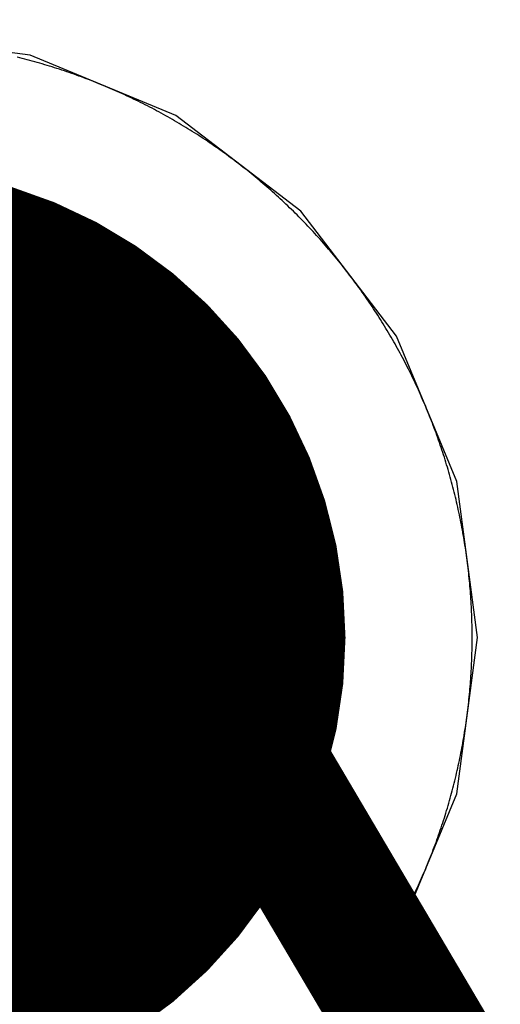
# Model space of a CAD drawing. Extents: x -1.5 to 9, y -3 to 5.
# Tile 56 of 256: x 0.1603 to 0.1945, y 2.0739 to 2.1439. Entities that reach past the tile are written whole.
import ezdxf

# ---------------------------------------------------------------- set-up
doc = ezdxf.new("R2010")
doc.units = 0
doc.layers.get('0').update_dxf_attribs({"linetype": 'CONTINUOUS'})
for name, color, linetype in [('qfn16-30-34-a_copper_signal_1', 1, 'CONTINUOUS'), ('qfn16-30-34-a_copper_signal_2', 1, 'CONTINUOUS'), ('qfn16-30-34-a_copper_signal_bot', 5, 'CONTINUOUS'), ('qfn16-30-34-a_copper_signal_top', 1, 'CONTINUOUS'), ('qfn16-30-34-a_drillmap_1', 1, 'CONTINUOUS'), ('qfn16-30-34-a_mechanical_19', 1, 'CONTINUOUS'), ('qfn16-30-34-a_pth_drill', 1, 'CONTINUOUS'), ('qfn16-30-34-a_soldermask_bot', 1, 'CONTINUOUS'), ('qfn16-30-34-a_soldermask_top', 1, 'CONTINUOUS')]:
    doc.layers.add(name, color=color, linetype=linetype)

# ---------------------------------------------------------------- blocks, each defined once
blk = doc.blocks.new('D24')
at = {"const_width": 0.0325}
blk.add_lwpolyline([(-0.01625, 0, 1), (0.01625, 0, 1)], format="xyb", close=True, dxfattribs=at)
blk = doc.blocks.new('D38')
at = {"const_width": 0.0335}
blk.add_lwpolyline([(-0.01675, 0, 1), (0.01675, 0, 1)], format="xyb", close=True, dxfattribs=at)
blk = doc.blocks.new('D60')
at = {"const_width": 0.0225}
blk.add_lwpolyline([(-0.01125, 0, 1), (0.01125, 0, 1)], format="xyb", close=True, dxfattribs=at)
blk = doc.blocks.new('D44')
at = {"const_width": 0.0025}
blk.add_lwpolyline([(-0.00125, 0, 1), (0.00125, 0, 1)], format="xyb", close=True, dxfattribs=at)

msp = doc.modelspace()

# ---------------------------------------------------------------- linework, layer by layer
at = {"layer": 'qfn16-30-34-a_copper_signal_1', "color": 1}
msp.add_lwpolyline([(0.183455, 2.073789), (0.183568, 2.073934), (0.18368, 2.074079), (0.183792, 2.074225), (0.183903, 2.074371), (0.184013, 2.074517), (0.184123, 2.074664), (0.184232, 2.074812), (0.18434, 2.07496), (0.184448, 2.075108), (0.184555, 2.075257), (0.184661, 2.075406), (0.184767, 2.075556), (0.184872, 2.075706), (0.184977, 2.075857), (0.185081, 2.076008), (0.185184, 2.07616), (0.185286, 2.076312), (0.185388, 2.076465), (0.18549, 2.076617), (0.18559, 2.076771), (0.18569, 2.076925), (0.185789, 2.077079), (0.185888, 2.077233), (0.185986, 2.077389), (0.186083, 2.077544), (0.18618, 2.0777), (0.186276, 2.077856), (0.186371, 2.078013), (0.186465, 2.07817), (0.186559, 2.078328), (0.186652, 2.078486), (0.186745, 2.078644), (0.186837, 2.078803), (0.186928, 2.078962), (0.187018, 2.079122), (0.187108, 2.079282), (0.187197, 2.079442), (0.187286, 2.079603), (0.187373, 2.079764), (0.18746, 2.079925), (0.187546, 2.080087), (0.187632, 2.080249), (0.187717, 2.080412), (0.187801, 2.080575), (0.187885, 2.080738), (0.187967, 2.080902), (0.188049, 2.081066), (0.188131, 2.08123), (0.188211, 2.081395), (0.188291, 2.08156), (0.18837, 2.081725), (0.188449, 2.081891), (0.188527, 2.082057), (0.188604, 2.082224), (0.18868, 2.08239), (0.188756, 2.082557), (0.188831, 2.082725), (0.188905, 2.082893), (0.188978, 2.083061), (0.189051, 2.083229), (0.189123, 2.083398), (0.189194, 2.083567), (0.189265, 2.083736), (0.189335, 2.083905), (0.189404, 2.084075), (0.189472, 2.084246), (0.18954, 2.084416), (0.189607, 2.084587), (0.189673, 2.084758), (0.189738, 2.084929), (0.189803, 2.085101), (0.189867, 2.085273), (0.18993, 2.085445), (0.189993, 2.085617), (0.190054, 2.08579), (0.190115, 2.085963), (0.190175, 2.086136), (0.190235, 2.08631), (0.190293, 2.086484), (0.190351, 2.086658), (0.190409, 2.086832), (0.190465, 2.087006), (0.190521, 2.087181), (0.190576, 2.087356), (0.19063, 2.087531), (0.190683, 2.087707), (0.190736, 2.087882), (0.190788, 2.088058), (0.190839, 2.088235), (0.190889, 2.088411), (0.190939, 2.088587), (0.190988, 2.088764), (0.191036, 2.088941), (0.191083, 2.089118), (0.19113, 2.089296), (0.191176, 2.089473), (0.191221, 2.089651), (0.191265, 2.089829), (0.191309, 2.090007), (0.191351, 2.090186), (0.191393, 2.090364), (0.191435, 2.090543), (0.191475, 2.090722), (0.191515, 2.090901), (0.191554, 2.09108), (0.191592, 2.091259), (0.191629, 2.091439), (0.191666, 2.091619), (0.191701, 2.091799), (0.191736, 2.091979), (0.19177, 2.092159), (0.191804, 2.092339), (0.191837, 2.09252), (0.191869, 2.0927), (0.1919, 2.092881), (0.19193, 2.093062), (0.191959, 2.093243), (0.191988, 2.093424), (0.192016, 2.093605), (0.192043, 2.093787), (0.19207, 2.093968), (0.192095, 2.09415), (0.19212, 2.094331), (0.192144, 2.094513), (0.192168, 2.094695), (0.19219, 2.094877), (0.192212, 2.095059), (0.192233, 2.095242), (0.192253, 2.095424), (0.192272, 2.095606), (0.192291, 2.095789), (0.192309, 2.095971), (0.192326, 2.096154), (0.192342, 2.096336), (0.192357, 2.096519), (0.192372, 2.096702), (0.192386, 2.096885), (0.192399, 2.097068), (0.192411, 2.097251), (0.192423, 2.097434), (0.192433, 2.097617), (0.192443, 2.0978), (0.192452, 2.097983), (0.19246, 2.098166), (0.192468, 2.09835), (0.192475, 2.098533), (0.192481, 2.098716), (0.192486, 2.0989), (0.19249, 2.099083), (0.192494, 2.099266), (0.192496, 2.09945), (0.192499, 2.099633), (0.1925, 2.099817), (0.1925, 2.1), (0.1925, 2.100183), (0.192499, 2.100367), (0.192496, 2.10055), (0.192494, 2.100734), (0.19249, 2.100917), (0.192486, 2.1011), (0.192481, 2.101284), (0.192475, 2.101467), (0.192468, 2.10165), (0.19246, 2.101834), (0.192452, 2.102017), (0.192443, 2.1022), (0.192433, 2.102383), (0.192423, 2.102566), (0.192411, 2.102749), (0.192399, 2.102932), (0.192386, 2.103115), (0.192372, 2.103298), (0.192357, 2.103481), (0.192342, 2.103664), (0.192326, 2.103846), (0.192309, 2.104029), (0.192291, 2.104211), (0.192272, 2.104394), (0.192253, 2.104576), (0.192233, 2.104758), (0.192212, 2.104941), (0.19219, 2.105123), (0.192168, 2.105305), (0.192144, 2.105487), (0.19212, 2.105669), (0.192095, 2.10585), (0.19207, 2.106032), (0.192043, 2.106213), (0.192016, 2.106395), (0.191988, 2.106576), (0.191959, 2.106757), (0.19193, 2.106938), (0.1919, 2.107119), (0.191869, 2.1073), (0.191837, 2.10748), (0.191804, 2.107661), (0.19177, 2.107841), (0.191736, 2.108021), (0.191701, 2.108201), (0.191666, 2.108381), (0.191629, 2.108561), (0.191592, 2.108741), (0.191554, 2.10892), (0.191515, 2.109099), (0.191475, 2.109278), (0.191435, 2.109457), (0.191393, 2.109636), (0.191351, 2.109814), (0.191309, 2.109993), (0.191265, 2.110171), (0.191221, 2.110349), (0.191176, 2.110527), (0.19113, 2.110704), (0.191083, 2.110882), (0.191036, 2.111059), (0.190988, 2.111236), (0.190939, 2.111413), (0.190889, 2.111589), (0.190839, 2.111765), (0.190788, 2.111942), (0.190736, 2.112118), (0.190683, 2.112293), (0.19063, 2.112469), (0.190576, 2.112644), (0.190521, 2.112819), (0.190465, 2.112994), (0.190409, 2.113168), (0.190351, 2.113342), (0.190293, 2.113516), (0.190235, 2.11369), (0.190175, 2.113864), (0.190115, 2.114037), (0.190054, 2.11421), (0.189993, 2.114383), (0.18993, 2.114555), (0.189867, 2.114727), (0.189803, 2.114899), (0.189738, 2.115071), (0.189673, 2.115242), (0.189607, 2.115413), (0.18954, 2.115584), (0.189472, 2.115754), (0.189404, 2.115925), (0.189335, 2.116095), (0.189265, 2.116264), (0.189194, 2.116433), (0.189123, 2.116602), (0.189051, 2.116771), (0.188978, 2.116939), (0.188905, 2.117107), (0.188831, 2.117275), (0.188756, 2.117443), (0.18868, 2.11761), (0.188604, 2.117776), (0.188527, 2.117943), (0.188449, 2.118109), (0.18837, 2.118275), (0.188291, 2.11844), (0.188211, 2.118605), (0.188131, 2.11877), (0.188049, 2.118934), (0.187967, 2.119098), (0.187885, 2.119262), (0.187801, 2.119425), (0.187717, 2.119588), (0.187632, 2.119751), (0.187546, 2.119913), (0.18746, 2.120075), (0.187373, 2.120236), (0.187286, 2.120397), (0.187197, 2.120558), (0.187108, 2.120718), (0.187018, 2.120878), (0.186928, 2.121038), (0.186837, 2.121197), (0.186745, 2.121356), (0.186652, 2.121514), (0.186559, 2.121672), (0.186465, 2.12183), (0.186371, 2.121987), (0.186276, 2.122144), (0.18618, 2.1223), (0.186083, 2.122456), (0.185986, 2.122611), (0.185888, 2.122767), (0.185789, 2.122921), (0.18569, 2.123075), (0.18559, 2.123229), (0.18549, 2.123383), (0.185388, 2.123535), (0.185286, 2.123688), (0.185184, 2.12384), (0.185081, 2.123992), (0.184977, 2.124143), (0.184872, 2.124294), (0.184767, 2.124444), (0.184661, 2.124594), (0.184555, 2.124743), (0.184448, 2.124892), (0.18434, 2.12504), (0.184232, 2.125188), (0.184123, 2.125336), (0.184013, 2.125483), (0.183903, 2.125629), (0.183792, 2.125775), (0.18368, 2.125921), (0.183568, 2.126066), (0.183455, 2.126211), (0.183342, 2.126355), (0.183228, 2.126498), (0.183113, 2.126642), (0.182998, 2.126784), (0.182882, 2.126926), (0.182766, 2.127068), (0.182649, 2.127209), (0.182531, 2.12735), (0.182412, 2.12749), (0.182293, 2.12763), (0.182174, 2.127769), (0.182054, 2.127907), (0.181933, 2.128045), (0.181812, 2.128183), (0.18169, 2.12832), (0.181567, 2.128456), (0.181444, 2.128592), (0.181321, 2.128728), (0.181196, 2.128863), (0.181071, 2.128997), (0.180946, 2.129131), (0.18082, 2.129264), (0.180694, 2.129397), (0.180566, 2.129529), (0.180439, 2.12966), (0.18031, 2.129792), (0.180181, 2.129922), (0.180052, 2.130052), (0.179922, 2.130182), (0.179792, 2.13031), (0.179661, 2.130439), (0.179529, 2.130566), (0.179397, 2.130693), (0.179264, 2.13082), (0.179131, 2.130946), (0.178997, 2.131072), (0.178863, 2.131196), (0.178728, 2.131321), (0.178592, 2.131444), (0.178456, 2.131567), (0.17832, 2.13169), (0.178183, 2.131812), (0.178045, 2.131933), (0.177907, 2.132054), (0.177769, 2.132174), (0.17763, 2.132294), (0.17749, 2.132412), (0.17735, 2.132531), (0.177209, 2.132648), (0.177068, 2.132766), (0.176926, 2.132882), (0.176784, 2.132998), (0.176642, 2.133113), (0.176498, 2.133228), (0.176355, 2.133342), (0.176211, 2.133455), (0.176066, 2.133568), (0.175921, 2.13368), (0.175775, 2.133792), (0.175629, 2.133903), (0.175483, 2.134013), (0.175336, 2.134123), (0.175188, 2.134232), (0.17504, 2.13434), (0.174892, 2.134448), (0.174743, 2.134555), (0.174594, 2.134661), (0.174444, 2.134767), (0.174293, 2.134872), (0.174143, 2.134977), (0.173992, 2.135081), (0.17384, 2.135184), (0.173688, 2.135287), (0.173536, 2.135388), (0.173383, 2.13549), (0.173229, 2.13559), (0.173075, 2.13569), (0.172921, 2.135789), (0.172767, 2.135888), (0.172611, 2.135986), (0.172456, 2.136083), (0.1723, 2.13618), (0.172144, 2.136276), (0.171987, 2.136371), (0.17183, 2.136465), (0.171672, 2.136559), (0.171514, 2.136652), (0.171356, 2.136745), (0.171197, 2.136837), (0.171038, 2.136928), (0.170878, 2.137018), (0.170718, 2.137108), (0.170558, 2.137197), (0.170397, 2.137285), (0.170236, 2.137373), (0.170075, 2.13746), (0.169913, 2.137546), (0.169751, 2.137632), (0.169588, 2.137717), (0.169425, 2.137801), (0.169262, 2.137885), (0.169098, 2.137967), (0.168934, 2.138049), (0.16877, 2.138131), (0.168605, 2.138211), (0.16844, 2.138291), (0.168275, 2.13837), (0.168109, 2.138449), (0.167943, 2.138527), (0.167776, 2.138604), (0.16761, 2.13868), (0.167443, 2.138756), (0.167275, 2.138831), (0.167107, 2.138905), (0.166939, 2.138978), (0.166771, 2.139051), (0.166602, 2.139123), (0.166433, 2.139194), (0.166264, 2.139265), (0.166095, 2.139335), (0.165925, 2.139404), (0.165754, 2.139472), (0.165584, 2.13954), (0.165413, 2.139607), (0.165242, 2.139673), (0.165071, 2.139738), (0.164899, 2.139803), (0.164727, 2.139867), (0.164555, 2.13993), (0.164383, 2.139992), (0.16421, 2.140054), (0.164037, 2.140115), (0.163864, 2.140175), (0.16369, 2.140235), (0.163516, 2.140294), (0.163342, 2.140351), (0.163168, 2.140409), (0.162994, 2.140465), (0.162819, 2.140521), (0.162644, 2.140576), (0.162469, 2.14063), (0.162293, 2.140683), (0.162118, 2.140736), (0.161942, 2.140788), (0.161766, 2.140839), (0.161589, 2.14089), (0.161413, 2.140939), (0.161236, 2.140988), (0.161059, 2.141036), (0.160882, 2.141083), (0.160704, 2.14113), (0.160527, 2.141176), (0.160349, 2.141221), (0.160171, 2.141265)], dxfattribs=at)
at = {"layer": 'qfn16-30-34-a_copper_signal_2', "color": 1}
msp.add_lwpolyline([(0.183455, 2.073789), (0.183568, 2.073934), (0.18368, 2.074079), (0.183792, 2.074225), (0.183903, 2.074371), (0.184013, 2.074517), (0.184123, 2.074664), (0.184232, 2.074812), (0.18434, 2.07496), (0.184448, 2.075108), (0.184555, 2.075257), (0.184661, 2.075406), (0.184767, 2.075556), (0.184872, 2.075706), (0.184977, 2.075857), (0.185081, 2.076008), (0.185184, 2.07616), (0.185286, 2.076312), (0.185388, 2.076465), (0.18549, 2.076617), (0.18559, 2.076771), (0.18569, 2.076925), (0.185789, 2.077079), (0.185888, 2.077233), (0.185986, 2.077389), (0.186083, 2.077544), (0.18618, 2.0777), (0.186276, 2.077856), (0.186371, 2.078013), (0.186465, 2.07817), (0.186559, 2.078328), (0.186652, 2.078486), (0.186745, 2.078644), (0.186837, 2.078803), (0.186928, 2.078962), (0.187018, 2.079122), (0.187108, 2.079282), (0.187197, 2.079442), (0.187286, 2.079603), (0.187373, 2.079764), (0.18746, 2.079925), (0.187546, 2.080087), (0.187632, 2.080249), (0.187717, 2.080412), (0.187801, 2.080575), (0.187885, 2.080738), (0.187967, 2.080902), (0.188049, 2.081066), (0.188131, 2.08123), (0.188211, 2.081395), (0.188291, 2.08156), (0.18837, 2.081725), (0.188449, 2.081891), (0.188527, 2.082057), (0.188604, 2.082224), (0.18868, 2.08239), (0.188756, 2.082557), (0.188831, 2.082725), (0.188905, 2.082893), (0.188978, 2.083061), (0.189051, 2.083229), (0.189123, 2.083398), (0.189194, 2.083567), (0.189265, 2.083736), (0.189335, 2.083905), (0.189404, 2.084075), (0.189472, 2.084246), (0.18954, 2.084416), (0.189607, 2.084587), (0.189673, 2.084758), (0.189738, 2.084929), (0.189803, 2.085101), (0.189867, 2.085273), (0.18993, 2.085445), (0.189993, 2.085617), (0.190054, 2.08579), (0.190115, 2.085963), (0.190175, 2.086136), (0.190235, 2.08631), (0.190293, 2.086484), (0.190351, 2.086658), (0.190409, 2.086832), (0.190465, 2.087006), (0.190521, 2.087181), (0.190576, 2.087356), (0.19063, 2.087531), (0.190683, 2.087707), (0.190736, 2.087882), (0.190788, 2.088058), (0.190839, 2.088235), (0.190889, 2.088411), (0.190939, 2.088587), (0.190988, 2.088764), (0.191036, 2.088941), (0.191083, 2.089118), (0.19113, 2.089296), (0.191176, 2.089473), (0.191221, 2.089651), (0.191265, 2.089829), (0.191309, 2.090007), (0.191351, 2.090186), (0.191393, 2.090364), (0.191435, 2.090543), (0.191475, 2.090722), (0.191515, 2.090901), (0.191554, 2.09108), (0.191592, 2.091259), (0.191629, 2.091439), (0.191666, 2.091619), (0.191701, 2.091799), (0.191736, 2.091979), (0.19177, 2.092159), (0.191804, 2.092339), (0.191837, 2.09252), (0.191869, 2.0927), (0.1919, 2.092881), (0.19193, 2.093062), (0.191959, 2.093243), (0.191988, 2.093424), (0.192016, 2.093605), (0.192043, 2.093787), (0.19207, 2.093968), (0.192095, 2.09415), (0.19212, 2.094331), (0.192144, 2.094513), (0.192168, 2.094695), (0.19219, 2.094877), (0.192212, 2.095059), (0.192233, 2.095242), (0.192253, 2.095424), (0.192272, 2.095606), (0.192291, 2.095789), (0.192309, 2.095971), (0.192326, 2.096154), (0.192342, 2.096336), (0.192357, 2.096519), (0.192372, 2.096702), (0.192386, 2.096885), (0.192399, 2.097068), (0.192411, 2.097251), (0.192423, 2.097434), (0.192433, 2.097617), (0.192443, 2.0978), (0.192452, 2.097983), (0.19246, 2.098166), (0.192468, 2.09835), (0.192475, 2.098533), (0.192481, 2.098716), (0.192486, 2.0989), (0.19249, 2.099083), (0.192494, 2.099266), (0.192496, 2.09945), (0.192499, 2.099633), (0.1925, 2.099817), (0.1925, 2.1), (0.1925, 2.100183), (0.192499, 2.100367), (0.192496, 2.10055), (0.192494, 2.100734), (0.19249, 2.100917), (0.192486, 2.1011), (0.192481, 2.101284), (0.192475, 2.101467), (0.192468, 2.10165), (0.19246, 2.101834), (0.192452, 2.102017), (0.192443, 2.1022), (0.192433, 2.102383), (0.192423, 2.102566), (0.192411, 2.102749), (0.192399, 2.102932), (0.192386, 2.103115), (0.192372, 2.103298), (0.192357, 2.103481), (0.192342, 2.103664), (0.192326, 2.103846), (0.192309, 2.104029), (0.192291, 2.104211), (0.192272, 2.104394), (0.192253, 2.104576), (0.192233, 2.104758), (0.192212, 2.104941), (0.19219, 2.105123), (0.192168, 2.105305), (0.192144, 2.105487), (0.19212, 2.105669), (0.192095, 2.10585), (0.19207, 2.106032), (0.192043, 2.106213), (0.192016, 2.106395), (0.191988, 2.106576), (0.191959, 2.106757), (0.19193, 2.106938), (0.1919, 2.107119), (0.191869, 2.1073), (0.191837, 2.10748), (0.191804, 2.107661), (0.19177, 2.107841), (0.191736, 2.108021), (0.191701, 2.108201), (0.191666, 2.108381), (0.191629, 2.108561), (0.191592, 2.108741), (0.191554, 2.10892), (0.191515, 2.109099), (0.191475, 2.109278), (0.191435, 2.109457), (0.191393, 2.109636), (0.191351, 2.109814), (0.191309, 2.109993), (0.191265, 2.110171), (0.191221, 2.110349), (0.191176, 2.110527), (0.19113, 2.110704), (0.191083, 2.110882), (0.191036, 2.111059), (0.190988, 2.111236), (0.190939, 2.111413), (0.190889, 2.111589), (0.190839, 2.111765), (0.190788, 2.111942), (0.190736, 2.112118), (0.190683, 2.112293), (0.19063, 2.112469), (0.190576, 2.112644), (0.190521, 2.112819), (0.190465, 2.112994), (0.190409, 2.113168), (0.190351, 2.113342), (0.190293, 2.113516), (0.190235, 2.11369), (0.190175, 2.113864), (0.190115, 2.114037), (0.190054, 2.11421), (0.189993, 2.114383), (0.18993, 2.114555), (0.189867, 2.114727), (0.189803, 2.114899), (0.189738, 2.115071), (0.189673, 2.115242), (0.189607, 2.115413), (0.18954, 2.115584), (0.189472, 2.115754), (0.189404, 2.115925), (0.189335, 2.116095), (0.189265, 2.116264), (0.189194, 2.116433), (0.189123, 2.116602), (0.189051, 2.116771), (0.188978, 2.116939), (0.188905, 2.117107), (0.188831, 2.117275), (0.188756, 2.117443), (0.18868, 2.11761), (0.188604, 2.117776), (0.188527, 2.117943), (0.188449, 2.118109), (0.18837, 2.118275), (0.188291, 2.11844), (0.188211, 2.118605), (0.188131, 2.11877), (0.188049, 2.118934), (0.187967, 2.119098), (0.187885, 2.119262), (0.187801, 2.119425), (0.187717, 2.119588), (0.187632, 2.119751), (0.187546, 2.119913), (0.18746, 2.120075), (0.187373, 2.120236), (0.187286, 2.120397), (0.187197, 2.120558), (0.187108, 2.120718), (0.187018, 2.120878), (0.186928, 2.121038), (0.186837, 2.121197), (0.186745, 2.121356), (0.186652, 2.121514), (0.186559, 2.121672), (0.186465, 2.12183), (0.186371, 2.121987), (0.186276, 2.122144), (0.18618, 2.1223), (0.186083, 2.122456), (0.185986, 2.122611), (0.185888, 2.122767), (0.185789, 2.122921), (0.18569, 2.123075), (0.18559, 2.123229), (0.18549, 2.123383), (0.185388, 2.123535), (0.185286, 2.123688), (0.185184, 2.12384), (0.185081, 2.123992), (0.184977, 2.124143), (0.184872, 2.124294), (0.184767, 2.124444), (0.184661, 2.124594), (0.184555, 2.124743), (0.184448, 2.124892), (0.18434, 2.12504), (0.184232, 2.125188), (0.184123, 2.125336), (0.184013, 2.125483), (0.183903, 2.125629), (0.183792, 2.125775), (0.18368, 2.125921), (0.183568, 2.126066), (0.183455, 2.126211), (0.183342, 2.126355), (0.183228, 2.126498), (0.183113, 2.126642), (0.182998, 2.126784), (0.182882, 2.126926), (0.182766, 2.127068), (0.182649, 2.127209), (0.182531, 2.12735), (0.182412, 2.12749), (0.182293, 2.12763), (0.182174, 2.127769), (0.182054, 2.127907), (0.181933, 2.128045), (0.181812, 2.128183), (0.18169, 2.12832), (0.181567, 2.128456), (0.181444, 2.128592), (0.181321, 2.128728), (0.181196, 2.128863), (0.181071, 2.128997), (0.180946, 2.129131), (0.18082, 2.129264), (0.180694, 2.129397), (0.180566, 2.129529), (0.180439, 2.12966), (0.18031, 2.129792), (0.180181, 2.129922), (0.180052, 2.130052), (0.179922, 2.130182), (0.179792, 2.13031), (0.179661, 2.130439), (0.179529, 2.130566), (0.179397, 2.130693), (0.179264, 2.13082), (0.179131, 2.130946), (0.178997, 2.131072), (0.178863, 2.131196), (0.178728, 2.131321), (0.178592, 2.131444), (0.178456, 2.131567), (0.17832, 2.13169), (0.178183, 2.131812), (0.178045, 2.131933), (0.177907, 2.132054), (0.177769, 2.132174), (0.17763, 2.132294), (0.17749, 2.132412), (0.17735, 2.132531), (0.177209, 2.132648), (0.177068, 2.132766), (0.176926, 2.132882), (0.176784, 2.132998), (0.176642, 2.133113), (0.176498, 2.133228), (0.176355, 2.133342), (0.176211, 2.133455), (0.176066, 2.133568), (0.175921, 2.13368), (0.175775, 2.133792), (0.175629, 2.133903), (0.175483, 2.134013), (0.175336, 2.134123), (0.175188, 2.134232), (0.17504, 2.13434), (0.174892, 2.134448), (0.174743, 2.134555), (0.174594, 2.134661), (0.174444, 2.134767), (0.174293, 2.134872), (0.174143, 2.134977), (0.173992, 2.135081), (0.17384, 2.135184), (0.173688, 2.135287), (0.173536, 2.135388), (0.173383, 2.13549), (0.173229, 2.13559), (0.173075, 2.13569), (0.172921, 2.135789), (0.172767, 2.135888), (0.172611, 2.135986), (0.172456, 2.136083), (0.1723, 2.13618), (0.172144, 2.136276), (0.171987, 2.136371), (0.17183, 2.136465), (0.171672, 2.136559), (0.171514, 2.136652), (0.171356, 2.136745), (0.171197, 2.136837), (0.171038, 2.136928), (0.170878, 2.137018), (0.170718, 2.137108), (0.170558, 2.137197), (0.170397, 2.137285), (0.170236, 2.137373), (0.170075, 2.13746), (0.169913, 2.137546), (0.169751, 2.137632), (0.169588, 2.137717), (0.169425, 2.137801), (0.169262, 2.137885), (0.169098, 2.137967), (0.168934, 2.138049), (0.16877, 2.138131), (0.168605, 2.138211), (0.16844, 2.138291), (0.168275, 2.13837), (0.168109, 2.138449), (0.167943, 2.138527), (0.167776, 2.138604), (0.16761, 2.13868), (0.167443, 2.138756), (0.167275, 2.138831), (0.167107, 2.138905), (0.166939, 2.138978), (0.166771, 2.139051), (0.166602, 2.139123), (0.166433, 2.139194), (0.166264, 2.139265), (0.166095, 2.139335), (0.165925, 2.139404), (0.165754, 2.139472), (0.165584, 2.13954), (0.165413, 2.139607), (0.165242, 2.139673), (0.165071, 2.139738), (0.164899, 2.139803), (0.164727, 2.139867), (0.164555, 2.13993), (0.164383, 2.139992), (0.16421, 2.140054), (0.164037, 2.140115), (0.163864, 2.140175), (0.16369, 2.140235), (0.163516, 2.140294), (0.163342, 2.140351), (0.163168, 2.140409), (0.162994, 2.140465), (0.162819, 2.140521), (0.162644, 2.140576), (0.162469, 2.14063), (0.162293, 2.140683), (0.162118, 2.140736), (0.161942, 2.140788), (0.161766, 2.140839), (0.161589, 2.14089), (0.161413, 2.140939), (0.161236, 2.140988), (0.161059, 2.141036), (0.160882, 2.141083), (0.160704, 2.14113), (0.160527, 2.141176), (0.160349, 2.141221), (0.160171, 2.141265)], dxfattribs=at)
at = {"layer": 'qfn16-30-34-a_copper_signal_bot', "color": 5}
msp.add_lwpolyline([(0.180311, 2.069689), (0.187124, 2.078567), (0.191406, 2.088905), (0.192867, 2.1), (0.191406, 2.111095), (0.187124, 2.121433), (0.180311, 2.130311), (0.171433, 2.137124), (0.161095, 2.141406), (0.15, 2.142867)], dxfattribs=at)
at = {"layer": 'qfn16-30-34-a_copper_signal_top', "color": 1}
msp.add_lwpolyline([(0.183455, 2.073789), (0.183568, 2.073934), (0.18368, 2.074079), (0.183792, 2.074225), (0.183903, 2.074371), (0.184013, 2.074517), (0.184123, 2.074664), (0.184232, 2.074812), (0.18434, 2.07496), (0.184448, 2.075108), (0.184555, 2.075257), (0.184661, 2.075406), (0.184767, 2.075556), (0.184872, 2.075706), (0.184977, 2.075857), (0.185081, 2.076008), (0.185184, 2.07616), (0.185286, 2.076312), (0.185388, 2.076465), (0.18549, 2.076617), (0.18559, 2.076771), (0.18569, 2.076925), (0.185789, 2.077079), (0.185888, 2.077233), (0.185986, 2.077389), (0.186083, 2.077544), (0.18618, 2.0777), (0.186276, 2.077856), (0.186371, 2.078013), (0.186465, 2.07817), (0.186559, 2.078328), (0.186652, 2.078486), (0.186745, 2.078644), (0.186837, 2.078803), (0.186928, 2.078962), (0.187018, 2.079122), (0.187108, 2.079282), (0.187197, 2.079442), (0.187286, 2.079603), (0.187373, 2.079764), (0.18746, 2.079925), (0.187546, 2.080087), (0.187632, 2.080249), (0.187717, 2.080412), (0.187801, 2.080575), (0.187885, 2.080738), (0.187967, 2.080902), (0.188049, 2.081066), (0.188131, 2.08123), (0.188211, 2.081395), (0.188291, 2.08156), (0.18837, 2.081725), (0.188449, 2.081891), (0.188527, 2.082057), (0.188604, 2.082224), (0.18868, 2.08239), (0.188756, 2.082557), (0.188831, 2.082725), (0.188905, 2.082893), (0.188978, 2.083061), (0.189051, 2.083229), (0.189123, 2.083398), (0.189194, 2.083567), (0.189265, 2.083736), (0.189335, 2.083905), (0.189404, 2.084075), (0.189472, 2.084246), (0.18954, 2.084416), (0.189607, 2.084587), (0.189673, 2.084758), (0.189738, 2.084929), (0.189803, 2.085101), (0.189867, 2.085273), (0.18993, 2.085445), (0.189993, 2.085617), (0.190054, 2.08579), (0.190115, 2.085963), (0.190175, 2.086136), (0.190235, 2.08631), (0.190293, 2.086484), (0.190351, 2.086658), (0.190409, 2.086832), (0.190465, 2.087006), (0.190521, 2.087181), (0.190576, 2.087356), (0.19063, 2.087531), (0.190683, 2.087707), (0.190736, 2.087882), (0.190788, 2.088058), (0.190839, 2.088235), (0.190889, 2.088411), (0.190939, 2.088587), (0.190988, 2.088764), (0.191036, 2.088941), (0.191083, 2.089118), (0.19113, 2.089296), (0.191176, 2.089473), (0.191221, 2.089651), (0.191265, 2.089829), (0.191309, 2.090007), (0.191351, 2.090186), (0.191393, 2.090364), (0.191435, 2.090543), (0.191475, 2.090722), (0.191515, 2.090901), (0.191554, 2.09108), (0.191592, 2.091259), (0.191629, 2.091439), (0.191666, 2.091619), (0.191701, 2.091799), (0.191736, 2.091979), (0.19177, 2.092159), (0.191804, 2.092339), (0.191837, 2.09252), (0.191869, 2.0927), (0.1919, 2.092881), (0.19193, 2.093062), (0.191959, 2.093243), (0.191988, 2.093424), (0.192016, 2.093605), (0.192043, 2.093787), (0.19207, 2.093968), (0.192095, 2.09415), (0.19212, 2.094331), (0.192144, 2.094513), (0.192168, 2.094695), (0.19219, 2.094877), (0.192212, 2.095059), (0.192233, 2.095242), (0.192253, 2.095424), (0.192272, 2.095606), (0.192291, 2.095789), (0.192309, 2.095971), (0.192326, 2.096154), (0.192342, 2.096336), (0.192357, 2.096519), (0.192372, 2.096702), (0.192386, 2.096885), (0.192399, 2.097068), (0.192411, 2.097251), (0.192423, 2.097434), (0.192433, 2.097617), (0.192443, 2.0978), (0.192452, 2.097983), (0.19246, 2.098166), (0.192468, 2.09835), (0.192475, 2.098533), (0.192481, 2.098716), (0.192486, 2.0989), (0.19249, 2.099083), (0.192494, 2.099266), (0.192496, 2.09945), (0.192499, 2.099633), (0.1925, 2.099817), (0.1925, 2.1), (0.1925, 2.100183), (0.192499, 2.100367), (0.192496, 2.10055), (0.192494, 2.100734), (0.19249, 2.100917), (0.192486, 2.1011), (0.192481, 2.101284), (0.192475, 2.101467), (0.192468, 2.10165), (0.19246, 2.101834), (0.192452, 2.102017), (0.192443, 2.1022), (0.192433, 2.102383), (0.192423, 2.102566), (0.192411, 2.102749), (0.192399, 2.102932), (0.192386, 2.103115), (0.192372, 2.103298), (0.192357, 2.103481), (0.192342, 2.103664), (0.192326, 2.103846), (0.192309, 2.104029), (0.192291, 2.104211), (0.192272, 2.104394), (0.192253, 2.104576), (0.192233, 2.104758), (0.192212, 2.104941), (0.19219, 2.105123), (0.192168, 2.105305), (0.192144, 2.105487), (0.19212, 2.105669), (0.192095, 2.10585), (0.19207, 2.106032), (0.192043, 2.106213), (0.192016, 2.106395), (0.191988, 2.106576), (0.191959, 2.106757), (0.19193, 2.106938), (0.1919, 2.107119), (0.191869, 2.1073), (0.191837, 2.10748), (0.191804, 2.107661), (0.19177, 2.107841), (0.191736, 2.108021), (0.191701, 2.108201), (0.191666, 2.108381), (0.191629, 2.108561), (0.191592, 2.108741), (0.191554, 2.10892), (0.191515, 2.109099), (0.191475, 2.109278), (0.191435, 2.109457), (0.191393, 2.109636), (0.191351, 2.109814), (0.191309, 2.109993), (0.191265, 2.110171), (0.191221, 2.110349), (0.191176, 2.110527), (0.19113, 2.110704), (0.191083, 2.110882), (0.191036, 2.111059), (0.190988, 2.111236), (0.190939, 2.111413), (0.190889, 2.111589), (0.190839, 2.111765), (0.190788, 2.111942), (0.190736, 2.112118), (0.190683, 2.112293), (0.19063, 2.112469), (0.190576, 2.112644), (0.190521, 2.112819), (0.190465, 2.112994), (0.190409, 2.113168), (0.190351, 2.113342), (0.190293, 2.113516), (0.190235, 2.11369), (0.190175, 2.113864), (0.190115, 2.114037), (0.190054, 2.11421), (0.189993, 2.114383), (0.18993, 2.114555), (0.189867, 2.114727), (0.189803, 2.114899), (0.189738, 2.115071), (0.189673, 2.115242), (0.189607, 2.115413), (0.18954, 2.115584), (0.189472, 2.115754), (0.189404, 2.115925), (0.189335, 2.116095), (0.189265, 2.116264), (0.189194, 2.116433), (0.189123, 2.116602), (0.189051, 2.116771), (0.188978, 2.116939), (0.188905, 2.117107), (0.188831, 2.117275), (0.188756, 2.117443), (0.18868, 2.11761), (0.188604, 2.117776), (0.188527, 2.117943), (0.188449, 2.118109), (0.18837, 2.118275), (0.188291, 2.11844), (0.188211, 2.118605), (0.188131, 2.11877), (0.188049, 2.118934), (0.187967, 2.119098), (0.187885, 2.119262), (0.187801, 2.119425), (0.187717, 2.119588), (0.187632, 2.119751), (0.187546, 2.119913), (0.18746, 2.120075), (0.187373, 2.120236), (0.187286, 2.120397), (0.187197, 2.120558), (0.187108, 2.120718), (0.187018, 2.120878), (0.186928, 2.121038), (0.186837, 2.121197), (0.186745, 2.121356), (0.186652, 2.121514), (0.186559, 2.121672), (0.186465, 2.12183), (0.186371, 2.121987), (0.186276, 2.122144), (0.18618, 2.1223), (0.186083, 2.122456), (0.185986, 2.122611), (0.185888, 2.122767), (0.185789, 2.122921), (0.18569, 2.123075), (0.18559, 2.123229), (0.18549, 2.123383), (0.185388, 2.123535), (0.185286, 2.123688), (0.185184, 2.12384), (0.185081, 2.123992), (0.184977, 2.124143), (0.184872, 2.124294), (0.184767, 2.124444), (0.184661, 2.124594), (0.184555, 2.124743), (0.184448, 2.124892), (0.18434, 2.12504), (0.184232, 2.125188), (0.184123, 2.125336), (0.184013, 2.125483), (0.183903, 2.125629), (0.183792, 2.125775), (0.18368, 2.125921), (0.183568, 2.126066), (0.183455, 2.126211), (0.183342, 2.126355), (0.183228, 2.126498), (0.183113, 2.126642), (0.182998, 2.126784), (0.182882, 2.126926), (0.182766, 2.127068), (0.182649, 2.127209), (0.182531, 2.12735), (0.182412, 2.12749), (0.182293, 2.12763), (0.182174, 2.127769), (0.182054, 2.127907), (0.181933, 2.128045), (0.181812, 2.128183), (0.18169, 2.12832), (0.181567, 2.128456), (0.181444, 2.128592), (0.181321, 2.128728), (0.181196, 2.128863), (0.181071, 2.128997), (0.180946, 2.129131), (0.18082, 2.129264), (0.180694, 2.129397), (0.180566, 2.129529), (0.180439, 2.12966), (0.18031, 2.129792), (0.180181, 2.129922), (0.180052, 2.130052), (0.179922, 2.130182), (0.179792, 2.13031), (0.179661, 2.130439), (0.179529, 2.130566), (0.179397, 2.130693), (0.179264, 2.13082), (0.179131, 2.130946), (0.178997, 2.131072), (0.178863, 2.131196), (0.178728, 2.131321), (0.178592, 2.131444), (0.178456, 2.131567), (0.17832, 2.13169), (0.178183, 2.131812), (0.178045, 2.131933), (0.177907, 2.132054), (0.177769, 2.132174), (0.17763, 2.132294), (0.17749, 2.132412), (0.17735, 2.132531), (0.177209, 2.132648), (0.177068, 2.132766), (0.176926, 2.132882), (0.176784, 2.132998), (0.176642, 2.133113), (0.176498, 2.133228), (0.176355, 2.133342), (0.176211, 2.133455), (0.176066, 2.133568), (0.175921, 2.13368), (0.175775, 2.133792), (0.175629, 2.133903), (0.175483, 2.134013), (0.175336, 2.134123), (0.175188, 2.134232), (0.17504, 2.13434), (0.174892, 2.134448), (0.174743, 2.134555), (0.174594, 2.134661), (0.174444, 2.134767), (0.174293, 2.134872), (0.174143, 2.134977), (0.173992, 2.135081), (0.17384, 2.135184), (0.173688, 2.135287), (0.173536, 2.135388), (0.173383, 2.13549), (0.173229, 2.13559), (0.173075, 2.13569), (0.172921, 2.135789), (0.172767, 2.135888), (0.172611, 2.135986), (0.172456, 2.136083), (0.1723, 2.13618), (0.172144, 2.136276), (0.171987, 2.136371), (0.17183, 2.136465), (0.171672, 2.136559), (0.171514, 2.136652), (0.171356, 2.136745), (0.171197, 2.136837), (0.171038, 2.136928), (0.170878, 2.137018), (0.170718, 2.137108), (0.170558, 2.137197), (0.170397, 2.137285), (0.170236, 2.137373), (0.170075, 2.13746), (0.169913, 2.137546), (0.169751, 2.137632), (0.169588, 2.137717), (0.169425, 2.137801), (0.169262, 2.137885), (0.169098, 2.137967), (0.168934, 2.138049), (0.16877, 2.138131), (0.168605, 2.138211), (0.16844, 2.138291), (0.168275, 2.13837), (0.168109, 2.138449), (0.167943, 2.138527), (0.167776, 2.138604), (0.16761, 2.13868), (0.167443, 2.138756), (0.167275, 2.138831), (0.167107, 2.138905), (0.166939, 2.138978), (0.166771, 2.139051), (0.166602, 2.139123), (0.166433, 2.139194), (0.166264, 2.139265), (0.166095, 2.139335), (0.165925, 2.139404), (0.165754, 2.139472), (0.165584, 2.13954), (0.165413, 2.139607), (0.165242, 2.139673), (0.165071, 2.139738), (0.164899, 2.139803), (0.164727, 2.139867), (0.164555, 2.13993), (0.164383, 2.139992), (0.16421, 2.140054), (0.164037, 2.140115), (0.163864, 2.140175), (0.16369, 2.140235), (0.163516, 2.140294), (0.163342, 2.140351), (0.163168, 2.140409), (0.162994, 2.140465), (0.162819, 2.140521), (0.162644, 2.140576), (0.162469, 2.14063), (0.162293, 2.140683), (0.162118, 2.140736), (0.161942, 2.140788), (0.161766, 2.140839), (0.161589, 2.14089), (0.161413, 2.140939), (0.161236, 2.140988), (0.161059, 2.141036), (0.160882, 2.141083), (0.160704, 2.14113), (0.160527, 2.141176), (0.160349, 2.141221), (0.160171, 2.141265)], dxfattribs=at)
at = {"layer": 'qfn16-30-34-a_drillmap_1', "color": 1, "const_width": 0.005}
msp.add_lwpolyline([(0.1275, 2.1), (0.1725, 2.1)], dxfattribs=at)
at = {"layer": 'qfn16-30-34-a_mechanical_19', "color": 1, "const_width": 0.01}
msp.add_lwpolyline([(-0.3, 2.9), (0.568743, 1.427265)], dxfattribs=at)

# ---------------------------------------------------------------- block references
at = {"layer": 'qfn16-30-34-a_copper_signal_1'}
msp.add_blockref('D24', (0.15, 2.1), dxfattribs=at)
at = {"layer": 'qfn16-30-34-a_copper_signal_2'}
msp.add_blockref('D24', (0.15, 2.1), dxfattribs=at)
at = {"layer": 'qfn16-30-34-a_copper_signal_bot'}
msp.add_blockref('D24', (0.15, 2.1), dxfattribs=at)
at = {"layer": 'qfn16-30-34-a_copper_signal_top'}
msp.add_blockref('D24', (0.15, 2.1), dxfattribs=at)
at = {"layer": 'qfn16-30-34-a_drillmap_1'}
msp.add_blockref('D44', (0.1725, 2.1), dxfattribs=at)
at = {"layer": 'qfn16-30-34-a_pth_drill'}
msp.add_blockref('D60', (0.15, 2.1), dxfattribs=at)
at = {"layer": 'qfn16-30-34-a_soldermask_bot'}
msp.add_blockref('D38', (0.15, 2.1), dxfattribs=at)
at = {"layer": 'qfn16-30-34-a_soldermask_top'}
msp.add_blockref('D38', (0.15, 2.1), dxfattribs=at)

doc.saveas('drawing.dxf')
